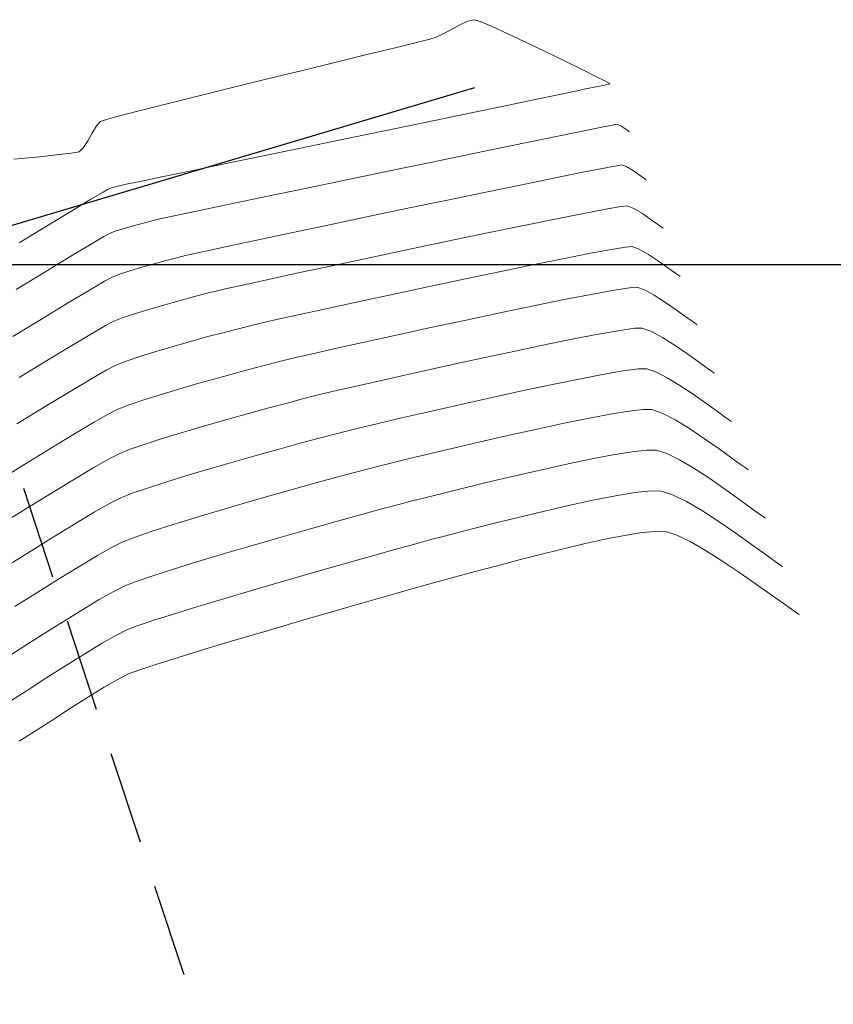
# Model space of a CAD drawing. Header units: metres. Extents: x 1111994 to 1112800, y 1268200 to 1269007.
# Tile 82 of 86: x 1112651 to 1112707, y 1268550 to 1268617. Entities that reach past the tile are written whole.
import ezdxf

# ---------------------------------------------------------------- set-up
doc = ezdxf.new("R2010")
doc.units = ezdxf.units.M
doc.header["$LTSCALE"] = 12.7
doc.header["$MEASUREMENT"] = 0
doc.linetypes.add('DASHED', pattern=[0.75, 0.5, -0.25])
doc.layers.add('Base', color=251, linetype='Continuous')

msp = doc.modelspace()

# ---------------------------------------------------------------- linework, layer by layer
at = {"layer": 'Base', "linetype": 'Continuous', "lineweight": 0}
for p, q in [((1112681.311, 1268616.324), (1112681.868, 1268616.582)), ((1112681.868, 1268616.582), (1112682.302, 1268616.686)), ((1112682.302, 1268616.686), (1112682.701, 1268616.564)), ((1112682.701, 1268616.564), (1112683.485, 1268616.236)), ((1112680.149, 1268615.69), (1112680.711, 1268615.999)), ((1112680.711, 1268615.999), (1112681.311, 1268616.324)), ((1112683.485, 1268616.236), (1112684.554, 1268615.752)), ((1112678.273, 1268615.115), (1112679.268, 1268615.366)), ((1112679.268, 1268615.366), (1112679.706, 1268615.484)), ((1112679.706, 1268615.484), (1112680.149, 1268615.69)), ((1112684.554, 1268615.752), (1112685.807, 1268615.163)), ((1112674.985, 1268614.305), (1112676.814, 1268614.754)), ((1112676.814, 1268614.754), (1112678.273, 1268615.115)), ((1112685.807, 1268615.163), (1112687.144, 1268614.523)), ((1112672.878, 1268613.789), (1112674.985, 1268614.305)), ((1112687.144, 1268614.523), (1112688.463, 1268613.881)), ((1112688.463, 1268613.881), (1112689.664, 1268613.289)), ((1112668.204, 1268612.645), (1112670.586, 1268613.228)), ((1112670.586, 1268613.228), (1112672.878, 1268613.789)), ((1112689.664, 1268613.289), (1112690.646, 1268612.8)), ((1112665.825, 1268612.059), (1112668.204, 1268612.645)), ((1112690.646, 1268612.8), (1112691.207, 1268612.517)), ((1112663.541, 1268611.495), (1112665.825, 1268612.059)), ((1112689.914, 1268611.96), (1112688.459, 1268611.659)), ((1112690.851, 1268612.155), (1112689.914, 1268611.96)), ((1112691.191, 1268612.226), (1112690.851, 1268612.155)), ((1112691.352, 1268612.263), (1112691.191, 1268612.226)), ((1112691.207, 1268612.517), (1112691.463, 1268612.385)), ((1112691.488, 1268612.299), (1112691.352, 1268612.263)), ((1112691.463, 1268612.385), (1112691.542, 1268612.342)), ((1112691.544, 1268612.323), (1112691.488, 1268612.299)), ((1112691.542, 1268612.342), (1112691.552, 1268612.334)), ((1112691.552, 1268612.334), (1112691.544, 1268612.323)), ((1112661.446, 1268610.972), (1112663.541, 1268611.495)), ((1112686.565, 1268611.266), (1112684.312, 1268610.799)), ((1112688.459, 1268611.659), (1112686.565, 1268611.266)), ((1112658.197, 1268610.141), (1112659.634, 1268610.514)), ((1112659.634, 1268610.514), (1112661.446, 1268610.972)), ((1112684.312, 1268610.799), (1112681.779, 1268610.275)), ((1112656.824, 1268609.741), (1112657.23, 1268609.876)), ((1112657.23, 1268609.876), (1112658.197, 1268610.141)), ((1112681.779, 1268610.275), (1112679.046, 1268609.708)), ((1112656.251, 1268608.957), (1112656.549, 1268609.436)), ((1112656.549, 1268609.436), (1112656.824, 1268609.741)), ((1112679.046, 1268609.708), (1112676.193, 1268609.117)), ((1112690.671, 1268609.292), (1112689.124, 1268608.978)), ((1112691.68, 1268609.491), (1112690.671, 1268609.292)), ((1112692.06, 1268609.557), (1112691.68, 1268609.491)), ((1112692.339, 1268609.422), (1112692.06, 1268609.557)), ((1112692.608, 1268609.241), (1112692.339, 1268609.422)), ((1112692.778, 1268609.118), (1112692.608, 1268609.241)), ((1112655.945, 1268608.425), (1112656.251, 1268608.957)), ((1112673.299, 1268608.518), (1112670.443, 1268607.926)), ((1112676.193, 1268609.117), (1112673.299, 1268608.518)), ((1112687.126, 1268608.569), (1112684.766, 1268608.084)), ((1112689.124, 1268608.978), (1112687.126, 1268608.569)), ((1112692.855, 1268609.062), (1112692.778, 1268609.118)), ((1112692.879, 1268609.047), (1112692.855, 1268609.062)), ((1112655.365, 1268607.683), (1112655.645, 1268607.96)), ((1112655.645, 1268607.96), (1112655.945, 1268608.425)), ((1112670.443, 1268607.926), (1112667.705, 1268607.359)), ((1112684.766, 1268608.084), (1112682.135, 1268607.539)), ((1112650.907, 1268607.181), (1112652.645, 1268607.342)), ((1112652.645, 1268607.342), (1112654.027, 1268607.487)), ((1112654.027, 1268607.487), (1112654.964, 1268607.604)), ((1112654.964, 1268607.604), (1112655.365, 1268607.683)), ((1112667.705, 1268607.359), (1112665.164, 1268606.832)), ((1112682.135, 1268607.539), (1112679.32, 1268606.956)), ((1112665.164, 1268606.832), (1112662.901, 1268606.363)), ((1112679.32, 1268606.956), (1112676.41, 1268606.351)), ((1112691.049, 1268606.543), (1112689.597, 1268606.257)), ((1112692.008, 1268606.722), (1112691.049, 1268606.543)), ((1112692.395, 1268606.777), (1112692.008, 1268606.722)), ((1112692.7, 1268606.654), (1112692.395, 1268606.777)), ((1112693.091, 1268606.419), (1112692.7, 1268606.654)), ((1112660.994, 1268605.967), (1112659.523, 1268605.661)), ((1112662.901, 1268606.363), (1112660.994, 1268605.967)), ((1112676.41, 1268606.351), (1112673.495, 1268605.743)), ((1112687.734, 1268605.881), (1112685.539, 1268605.432)), ((1112689.597, 1268606.257), (1112687.734, 1268605.881)), ((1112693.495, 1268606.142), (1112693.091, 1268606.419)), ((1112693.776, 1268605.94), (1112693.495, 1268606.142)), ((1112693.938, 1268605.823), (1112693.776, 1268605.94)), ((1112694.013, 1268605.77), (1112693.938, 1268605.823)), ((1112657.57, 1268605.212), (1112657.292, 1268605.116)), ((1112657.922, 1268605.312), (1112657.57, 1268605.212)), ((1112658.208, 1268605.386), (1112657.922, 1268605.312)), ((1112658.568, 1268605.462), (1112658.208, 1268605.386)), ((1112659.523, 1268605.661), (1112658.568, 1268605.462)), ((1112670.663, 1268605.152), (1112668.004, 1268604.596)), ((1112673.495, 1268605.743), (1112670.663, 1268605.152)), ((1112685.539, 1268605.432), (1112683.094, 1268604.928)), ((1112694.039, 1268605.753), (1112694.013, 1268605.77)), ((1112656.984, 1268604.933), (1112656.164, 1268604.439)), ((1112657.292, 1268605.116), (1112656.984, 1268604.933)), ((1112668.004, 1268604.596), (1112665.606, 1268604.094)), ((1112683.094, 1268604.928), (1112680.48, 1268604.385)), ((1112656.164, 1268604.439), (1112654.896, 1268603.672)), ((1112665.606, 1268604.094), (1112663.558, 1268603.664)), ((1112677.776, 1268603.821), (1112675.063, 1268603.252)), ((1112680.48, 1268604.385), (1112677.776, 1268603.821)), ((1112691.27, 1268603.766), (1112692.292, 1268603.947)), ((1112692.292, 1268603.947), (1112692.73, 1268603.997)), ((1112692.73, 1268603.997), (1112693.187, 1268603.813)), ((1112693.187, 1268603.813), (1112693.775, 1268603.46)), ((1112654.896, 1268603.672), (1112653.242, 1268602.671)), ((1112661.949, 1268603.324), (1112660.868, 1268603.094)), ((1112663.558, 1268603.664), (1112661.949, 1268603.324)), ((1112675.063, 1268603.252), (1112672.423, 1268602.697)), ((1112687.827, 1268603.089), (1112689.752, 1268603.474)), ((1112689.752, 1268603.474), (1112691.27, 1268603.766)), ((1112693.775, 1268603.46), (1112694.381, 1268603.044)), ((1112653.242, 1268602.671), (1112651.264, 1268601.473)), ((1112658.898, 1268602.592), (1112658.326, 1268602.425)), ((1112659.474, 1268602.751), (1112658.898, 1268602.592)), ((1112659.995, 1268602.888), (1112659.474, 1268602.751)), ((1112660.405, 1268602.993), (1112659.995, 1268602.888)), ((1112660.868, 1268603.094), (1112660.405, 1268602.993)), ((1112672.423, 1268602.697), (1112669.935, 1268602.172)), ((1112683.103, 1268602.119), (1112685.581, 1268602.631)), ((1112685.581, 1268602.631), (1112687.827, 1268603.089)), ((1112694.381, 1268603.044), (1112694.804, 1268602.74)), ((1112694.804, 1268602.74), (1112695.047, 1268602.564)), ((1112695.047, 1268602.564), (1112695.16, 1268602.485)), ((1112695.16, 1268602.485), (1112695.199, 1268602.459)), ((1112657.036, 1268601.891), (1112656.138, 1268601.357)), ((1112657.423, 1268602.111), (1112657.036, 1268601.891)), ((1112657.815, 1268602.26), (1112657.423, 1268602.111)), ((1112658.326, 1268602.425), (1112657.815, 1268602.26)), ((1112669.935, 1268602.172), (1112667.68, 1268601.694)), ((1112680.48, 1268601.572), (1112683.103, 1268602.119)), ((1112656.138, 1268601.357), (1112654.797, 1268600.549)), ((1112665.738, 1268601.281), (1112664.191, 1268600.949)), ((1112667.68, 1268601.694), (1112665.738, 1268601.281)), ((1112677.8, 1268601.008), (1112680.48, 1268601.572)), ((1112692.621, 1268601.179), (1112691.655, 1268601.02)), ((1112693.066, 1268601.217), (1112692.621, 1268601.179)), ((1112693.557, 1268601.032), (1112693.066, 1268601.217)), ((1112654.797, 1268600.549), (1112653.079, 1268599.509)), ((1112662.022, 1268600.451), (1112661.292, 1268600.26)), ((1112662.602, 1268600.599), (1112662.022, 1268600.451)), ((1112663.119, 1268600.716), (1112662.602, 1268600.599)), ((1112664.191, 1268600.949), (1112663.119, 1268600.716)), ((1112672.619, 1268599.908), (1112675.15, 1268600.447)), ((1112675.15, 1268600.447), (1112677.8, 1268601.008)), ((1112690.244, 1268600.757), (1112688.467, 1268600.408)), ((1112691.655, 1268601.02), (1112690.244, 1268600.757)), ((1112694.188, 1268600.674), (1112693.557, 1268601.032)), ((1112694.87, 1268600.224), (1112694.188, 1268600.674)), ((1112659.63, 1268599.8), (1112658.821, 1268599.556)), ((1112660.474, 1268600.039), (1112659.63, 1268599.8)), ((1112661.292, 1268600.26), (1112660.474, 1268600.039)), ((1112670.293, 1268599.41), (1112672.619, 1268599.908)), ((1112686.401, 1268599.99), (1112684.125, 1268599.52)), ((1112688.467, 1268600.408), (1112686.401, 1268599.99)), ((1112695.517, 1268599.768), (1112694.87, 1268600.224)), ((1112695.951, 1268599.453), (1112695.517, 1268599.768)), ((1112653.079, 1268599.509), (1112651.051, 1268598.279)), ((1112657.554, 1268599.106), (1112657.079, 1268598.845)), ((1112658.109, 1268599.321), (1112657.554, 1268599.106)), ((1112658.821, 1268599.556), (1112658.109, 1268599.321)), ((1112668.26, 1268598.971), (1112670.293, 1268599.41)), ((1112684.125, 1268599.52), (1112681.715, 1268599.015)), ((1112696.199, 1268599.275), (1112695.951, 1268599.453)), ((1112696.316, 1268599.193), (1112696.199, 1268599.275)), ((1112696.358, 1268599.166), (1112696.316, 1268599.193)), ((1112657.079, 1268598.845), (1112656.098, 1268598.267)), ((1112665.426, 1268598.35), (1112666.609, 1268598.612)), ((1112666.609, 1268598.612), (1112668.26, 1268598.971)), ((1112679.251, 1268598.493), (1112676.809, 1268597.972)), ((1112681.715, 1268599.015), (1112679.251, 1268598.493)), ((1112693.401, 1268598.437), (1112692.897, 1268598.405)), ((1112693.915, 1268598.255), (1112693.401, 1268598.437)), ((1112656.098, 1268598.267), (1112654.682, 1268597.417)), ((1112662.241, 1268597.537), (1112663.225, 1268597.8)), ((1112663.225, 1268597.8), (1112664.097, 1268598.027)), ((1112664.097, 1268598.027), (1112664.799, 1268598.205)), ((1112664.799, 1268598.205), (1112665.426, 1268598.35)), ((1112676.809, 1268597.972), (1112674.468, 1268597.467)), ((1112690.391, 1268597.974), (1112688.558, 1268597.616)), ((1112691.866, 1268598.244), (1112690.391, 1268597.974)), ((1112692.897, 1268598.405), (1112691.866, 1268598.244)), ((1112694.567, 1268597.902), (1112693.915, 1268598.255)), ((1112695.291, 1268597.444), (1112694.567, 1268597.902)), ((1112654.682, 1268597.417), (1112652.902, 1268596.339)), ((1112660.173, 1268596.95), (1112661.205, 1268597.25)), ((1112661.205, 1268597.25), (1112662.241, 1268597.537)), ((1112674.468, 1268597.467), (1112672.306, 1268596.998)), ((1112686.452, 1268597.188), (1112684.156, 1268596.71)), ((1112688.558, 1268597.616), (1112686.452, 1268597.188)), ((1112696.016, 1268596.946), (1112695.291, 1268597.444)), ((1112658.355, 1268596.364), (1112659.204, 1268596.651)), ((1112659.204, 1268596.651), (1112660.173, 1268596.95)), ((1112670.4, 1268596.58), (1112668.827, 1268596.231)), ((1112672.306, 1268596.998), (1112670.4, 1268596.58)), ((1112684.156, 1268596.71), (1112681.758, 1268596.202)), ((1112696.674, 1268596.474), (1112696.016, 1268596.946)), ((1112697.107, 1268596.16), (1112696.674, 1268596.474)), ((1112652.902, 1268596.339), (1112650.829, 1268595.079)), ((1112656.198, 1268595.263), (1112657.163, 1268595.824)), ((1112657.163, 1268595.824), (1112657.686, 1268596.101)), ((1112657.686, 1268596.101), (1112658.355, 1268596.364)), ((1112666.996, 1268595.811), (1112666.217, 1268595.613)), ((1112667.667, 1268595.97), (1112666.996, 1268595.811)), ((1112668.827, 1268596.231), (1112667.667, 1268595.97)), ((1112681.758, 1268596.202), (1112679.34, 1268595.682)), ((1112697.354, 1268595.983), (1112697.107, 1268596.16)), ((1112697.474, 1268595.901), (1112697.354, 1268595.983)), ((1112697.518, 1268595.872), (1112697.474, 1268595.901)), ((1112654.852, 1268594.46), (1112656.198, 1268595.263)), ((1112664.144, 1268595.068), (1112662.962, 1268594.744)), ((1112665.248, 1268595.361), (1112664.144, 1268595.068)), ((1112666.217, 1268595.613), (1112665.248, 1268595.361)), ((1112676.988, 1268595.17), (1112674.788, 1268594.687)), ((1112679.34, 1268595.682), (1112676.988, 1268595.17)), ((1112690.889, 1268595.259), (1112689.21, 1268594.937)), ((1112692.252, 1268595.499), (1112690.889, 1268595.259)), ((1112693.226, 1268595.638), (1112692.252, 1268595.499)), ((1112693.736, 1268595.658), (1112693.226, 1268595.638)), ((1112694.353, 1268595.439), (1112693.736, 1268595.658)), ((1112695.136, 1268595.015), (1112694.353, 1268595.439)), ((1112653.189, 1268593.454), (1112654.852, 1268594.46)), ((1112661.758, 1268594.402), (1112660.585, 1268594.055)), ((1112662.962, 1268594.744), (1112661.758, 1268594.402)), ((1112674.788, 1268594.687), (1112672.823, 1268594.25)), ((1112687.29, 1268594.549), (1112685.203, 1268594.113)), ((1112689.21, 1268594.937), (1112687.29, 1268594.549)), ((1112696.004, 1268594.465), (1112695.136, 1268595.015)), ((1112696.874, 1268593.868), (1112696.004, 1268594.465)), ((1112660.585, 1268594.055), (1112659.5, 1268593.714)), ((1112671.179, 1268593.88), (1112669.941, 1268593.596)), ((1112672.823, 1268594.25), (1112671.179, 1268593.88)), ((1112685.203, 1268594.113), (1112683.023, 1268593.646)), ((1112697.665, 1268593.301), (1112696.874, 1268593.868)), ((1112651.269, 1268592.286), (1112653.189, 1268593.454)), ((1112657.817, 1268593.097), (1112657.205, 1268592.777)), ((1112658.559, 1268593.39), (1112657.817, 1268593.097)), ((1112659.5, 1268593.714), (1112658.559, 1268593.39)), ((1112668.397, 1268593.214), (1112667.373, 1268592.946)), ((1112669.194, 1268593.418), (1112668.397, 1268593.214)), ((1112669.941, 1268593.596), (1112669.194, 1268593.418)), ((1112680.824, 1268593.168), (1112678.68, 1268592.694)), ((1112683.023, 1268593.646), (1112680.824, 1268593.168)), ((1112698.185, 1268592.924), (1112697.665, 1268593.301)), ((1112657.205, 1268592.777), (1112656.162, 1268592.177)), ((1112666.181, 1268592.627), (1112664.876, 1268592.27)), ((1112667.373, 1268592.946), (1112666.181, 1268592.627)), ((1112678.68, 1268592.694), (1112676.667, 1268592.244)), ((1112691.055, 1268592.484), (1112689.345, 1268592.155)), ((1112692.465, 1268592.727), (1112691.055, 1268592.484)), ((1112693.497, 1268592.865), (1112692.465, 1268592.727)), ((1112694.071, 1268592.878), (1112693.497, 1268592.865)), ((1112694.688, 1268592.669), (1112694.071, 1268592.878)), ((1112695.464, 1268592.269), (1112694.688, 1268592.669)), ((1112698.481, 1268592.712), (1112698.185, 1268592.924)), ((1112698.625, 1268592.613), (1112698.481, 1268592.712)), ((1112698.678, 1268592.578), (1112698.625, 1268592.613)), ((1112656.162, 1268592.177), (1112654.754, 1268591.338)), ((1112663.519, 1268591.888), (1112662.165, 1268591.496)), ((1112664.876, 1268592.27), (1112663.519, 1268591.888)), ((1112674.856, 1268591.834), (1112673.324, 1268591.482)), ((1112676.667, 1268592.244), (1112674.856, 1268591.834)), ((1112687.416, 1268591.761), (1112685.345, 1268591.321)), ((1112689.345, 1268592.155), (1112687.416, 1268591.761)), ((1112696.333, 1268591.738), (1112695.464, 1268592.269)), ((1112697.231, 1268591.139), (1112696.333, 1268591.738)), ((1112654.754, 1268591.338), (1112653.047, 1268590.304)), ((1112660.873, 1268591.107), (1112659.701, 1268590.734)), ((1112662.165, 1268591.496), (1112660.873, 1268591.107)), ((1112672.144, 1268591.206), (1112671.391, 1268591.024)), ((1112673.324, 1268591.482), (1112672.144, 1268591.206)), ((1112685.345, 1268591.321), (1112683.214, 1268590.855)), ((1112698.095, 1268590.532), (1112697.231, 1268591.139)), ((1112658.707, 1268590.392), (1112657.948, 1268590.092)), ((1112659.701, 1268590.734), (1112658.707, 1268590.392)), ((1112669.535, 1268590.541), (1112668.285, 1268590.205)), ((1112670.589, 1268590.819), (1112669.535, 1268590.541)), ((1112671.391, 1268591.024), (1112670.589, 1268590.819)), ((1112681.101, 1268590.383), (1112679.086, 1268589.925)), ((1112683.214, 1268590.855), (1112681.101, 1268590.383)), ((1112698.861, 1268589.98), (1112698.095, 1268590.532)), ((1112653.047, 1268590.304), (1112651.106, 1268589.119)), ((1112657.328, 1268589.774), (1112656.338, 1268589.207)), ((1112657.948, 1268590.092), (1112657.328, 1268589.774)), ((1112666.896, 1268589.824), (1112665.426, 1268589.413)), ((1112668.285, 1268590.205), (1112666.896, 1268589.824)), ((1112679.086, 1268589.925), (1112677.247, 1268589.501)), ((1112691.582, 1268589.776), (1112690.047, 1268589.487)), ((1112692.864, 1268589.986), (1112691.582, 1268589.776)), ((1112693.828, 1268590.1), (1112692.864, 1268589.986)), ((1112694.406, 1268590.098), (1112693.828, 1268590.1)), ((1112695.112, 1268589.86), (1112694.406, 1268590.098)), ((1112695.998, 1268589.402), (1112695.112, 1268589.86)), ((1112699.358, 1268589.619), (1112698.861, 1268589.98)), ((1112656.338, 1268589.207), (1112655.032, 1268588.432)), ((1112665.426, 1268589.413), (1112663.931, 1268588.986)), ((1112675.665, 1268589.13), (1112674.419, 1268588.834)), ((1112677.247, 1268589.501), (1112675.665, 1268589.13)), ((1112688.325, 1268589.135), (1112686.483, 1268588.74)), ((1112690.047, 1268589.487), (1112688.325, 1268589.135)), ((1112696.991, 1268588.795), (1112695.998, 1268589.402)), ((1112699.644, 1268589.415), (1112699.358, 1268589.619)), ((1112699.784, 1268589.319), (1112699.644, 1268589.415)), ((1112699.838, 1268589.285), (1112699.784, 1268589.319)), ((1112655.032, 1268588.432), (1112653.469, 1268587.485)), ((1112662.468, 1268588.556), (1112661.095, 1268588.137)), ((1112663.931, 1268588.986), (1112662.468, 1268588.556)), ((1112672.788, 1268588.425), (1112671.719, 1268588.142)), ((1112673.588, 1268588.63), (1112672.788, 1268588.425)), ((1112674.419, 1268588.834), (1112673.588, 1268588.63)), ((1112686.483, 1268588.74), (1112684.587, 1268588.319)), ((1112698.018, 1268588.11), (1112696.991, 1268588.795)), ((1112659.867, 1268587.743), (1112658.843, 1268587.389)), ((1112661.095, 1268588.137), (1112659.867, 1268587.743)), ((1112670.435, 1268587.796), (1112668.99, 1268587.399)), ((1112671.719, 1268588.142), (1112670.435, 1268587.796)), ((1112682.704, 1268587.89), (1112680.898, 1268587.47)), ((1112684.587, 1268588.319), (1112682.704, 1268587.89)), ((1112699.006, 1268587.417), (1112698.018, 1268588.11)), ((1112653.469, 1268587.485), (1112651.705, 1268586.404)), ((1112658.079, 1268587.087), (1112657.398, 1268586.74)), ((1112658.843, 1268587.389), (1112658.079, 1268587.087)), ((1112668.99, 1268587.399), (1112667.44, 1268586.967)), ((1112679.237, 1268587.077), (1112677.787, 1268586.728)), ((1112680.898, 1268587.47), (1112679.237, 1268587.077)), ((1112691.75, 1268587.003), (1112690.202, 1268586.707)), ((1112693.07, 1268587.217), (1112691.75, 1268587.003)), ((1112694.09, 1268587.329), (1112693.07, 1268587.217)), ((1112694.741, 1268587.318), (1112694.09, 1268587.329)), ((1112695.435, 1268587.093), (1112694.741, 1268587.318)), ((1112696.297, 1268586.667), (1112695.435, 1268587.093)), ((1112699.881, 1268586.786), (1112699.006, 1268587.417)), ((1112651.705, 1268586.404), (1112649.796, 1268585.228)), ((1112657.398, 1268586.74), (1112656.362, 1268586.149)), ((1112665.838, 1268586.512), (1112664.24, 1268586.049)), ((1112667.44, 1268586.967), (1112665.838, 1268586.512)), ((1112676.615, 1268586.442), (1112675.785, 1268586.237)), ((1112677.787, 1268586.728), (1112676.615, 1268586.442)), ((1112688.495, 1268586.349), (1112686.699, 1268585.951)), ((1112690.202, 1268586.707), (1112688.495, 1268586.349)), ((1112697.269, 1268586.094), (1112696.297, 1268586.667)), ((1112700.45, 1268586.373), (1112699.881, 1268586.786)), ((1112700.776, 1268586.14), (1112700.45, 1268586.373)), ((1112656.362, 1268586.149), (1112655.03, 1268585.356)), ((1112664.24, 1268586.049), (1112662.699, 1268585.591)), ((1112673.715, 1268585.693), (1112672.26, 1268585.298)), ((1112674.912, 1268586.012), (1112673.715, 1268585.693)), ((1112675.785, 1268586.237), (1112674.912, 1268586.012)), ((1112686.699, 1268585.951), (1112684.884, 1268585.532)), ((1112698.292, 1268585.43), (1112697.269, 1268586.094)), ((1112700.936, 1268586.031), (1112700.776, 1268586.14)), ((1112700.998, 1268585.991), (1112700.936, 1268586.031)), ((1112655.03, 1268585.356), (1112653.46, 1268584.4)), ((1112661.272, 1268585.151), (1112660.011, 1268584.744)), ((1112662.699, 1268585.591), (1112661.272, 1268585.151)), ((1112672.26, 1268585.298), (1112670.612, 1268584.844)), ((1112683.121, 1268585.112), (1112681.479, 1268584.714)), ((1112684.884, 1268585.532), (1112683.121, 1268585.112)), ((1112699.31, 1268584.731), (1112698.292, 1268585.43)), ((1112653.46, 1268584.4), (1112651.711, 1268583.323)), ((1112658.972, 1268584.384), (1112658.21, 1268584.083)), ((1112660.011, 1268584.744), (1112658.972, 1268584.384)), ((1112668.836, 1268584.347), (1112666.998, 1268583.823)), ((1112670.612, 1268584.844), (1112668.836, 1268584.347)), ((1112680.029, 1268584.355), (1112678.84, 1268584.058)), ((1112681.479, 1268584.714), (1112680.029, 1268584.355)), ((1112693.289, 1268584.444), (1112691.944, 1268584.223)), ((1112694.358, 1268584.557), (1112693.289, 1268584.444)), ((1112695.076, 1268584.538), (1112694.358, 1268584.557)), ((1112695.83, 1268584.291), (1112695.076, 1268584.538)), ((1112700.263, 1268584.053), (1112699.31, 1268584.731)), ((1112657.464, 1268583.705), (1112656.387, 1268583.091)), ((1112658.21, 1268584.083), (1112657.464, 1268583.705)), ((1112666.998, 1268583.823), (1112665.164, 1268583.291)), ((1112677.982, 1268583.843), (1112677.169, 1268583.632)), ((1112678.84, 1268584.058), (1112677.982, 1268583.843)), ((1112690.397, 1268583.919), (1112688.722, 1268583.555)), ((1112691.944, 1268584.223), (1112690.397, 1268583.919)), ((1112696.78, 1268583.817), (1112695.83, 1268584.291)), ((1112697.861, 1268583.179), (1112696.78, 1268583.817)), ((1112701.094, 1268583.451), (1112700.263, 1268584.053)), ((1112651.711, 1268583.323), (1112649.843, 1268582.164)), ((1112656.387, 1268583.091), (1112655.038, 1268582.284)), ((1112665.164, 1268583.291), (1112663.399, 1268582.766)), ((1112676.004, 1268583.319), (1112674.554, 1268582.922)), ((1112677.169, 1268583.632), (1112676.004, 1268583.319)), ((1112686.995, 1268583.155), (1112685.29, 1268582.743)), ((1112688.722, 1268583.555), (1112686.995, 1268583.155)), ((1112699.004, 1268582.439), (1112697.861, 1268583.179)), ((1112701.632, 1268583.061), (1112701.094, 1268583.451)), ((1112701.941, 1268582.842), (1112701.632, 1268583.061)), ((1112663.399, 1268582.766), (1112661.769, 1268582.265)), ((1112672.881, 1268582.457), (1112671.051, 1268581.942)), ((1112674.554, 1268582.922), (1112672.881, 1268582.457)), ((1112683.681, 1268582.342), (1112682.244, 1268581.977)), ((1112685.29, 1268582.743), (1112683.681, 1268582.342)), ((1112700.143, 1268581.66), (1112699.004, 1268582.439)), ((1112702.097, 1268582.736), (1112701.941, 1268582.842)), ((1112702.157, 1268582.697), (1112702.097, 1268582.736)), ((1112655.038, 1268582.284), (1112653.477, 1268581.328)), ((1112660.338, 1268581.806), (1112659.174, 1268581.405)), ((1112661.769, 1268582.265), (1112660.338, 1268581.806)), ((1112671.051, 1268581.942), (1112669.128, 1268581.395)), ((1112681.052, 1268581.671), (1112680.179, 1268581.449)), ((1112682.244, 1268581.977), (1112681.052, 1268581.671)), ((1112693.739, 1268581.701), (1112692.552, 1268581.515)), ((1112694.712, 1268581.789), (1112693.739, 1268581.701)), ((1112695.411, 1268581.759), (1112694.712, 1268581.789)), ((1112696.124, 1268581.53), (1112695.411, 1268581.759)), ((1112701.211, 1268580.904), (1112700.143, 1268581.66)), ((1112653.477, 1268581.328), (1112651.765, 1268580.264)), ((1112658.341, 1268581.078), (1112657.601, 1268580.708)), ((1112659.174, 1268581.405), (1112658.341, 1268581.078)), ((1112669.128, 1268581.395), (1112667.176, 1268580.831)), ((1112679.432, 1268581.254), (1112678.311, 1268580.949)), ((1112680.179, 1268581.449), (1112679.432, 1268581.254)), ((1112691.209, 1268581.252), (1112689.769, 1268580.935)), ((1112692.552, 1268581.515), (1112691.209, 1268581.252)), ((1112697.03, 1268581.09), (1112696.124, 1268581.53)), ((1112698.073, 1268580.491), (1112697.03, 1268581.09)), ((1112657.601, 1268580.708), (1112656.603, 1268580.144)), ((1112667.176, 1268580.831), (1112665.261, 1268580.269)), ((1112676.879, 1268580.554), (1112675.2, 1268580.084)), ((1112678.311, 1268580.949), (1112676.879, 1268580.554)), ((1112688.291, 1268580.583), (1112686.832, 1268580.219)), ((1112689.769, 1268580.935), (1112688.291, 1268580.583)), ((1112699.196, 1268579.783), (1112698.073, 1268580.491)), ((1112702.14, 1268580.234), (1112701.211, 1268580.904)), ((1112651.765, 1268580.264), (1112649.962, 1268579.137)), ((1112656.603, 1268580.144), (1112655.394, 1268579.423)), ((1112663.445, 1268579.725), (1112661.794, 1268579.216)), ((1112665.261, 1268580.269), (1112663.445, 1268579.725)), ((1112675.2, 1268580.084), (1112673.336, 1268579.556)), ((1112685.453, 1268579.863), (1112684.212, 1268579.536)), ((1112686.832, 1268580.219), (1112685.453, 1268579.863)), ((1112700.344, 1268579.017), (1112699.196, 1268579.783)), ((1112702.74, 1268579.803), (1112702.14, 1268580.234)), ((1112703.082, 1268579.561), (1112702.74, 1268579.803)), ((1112655.394, 1268579.423), (1112654.021, 1268578.578)), ((1112661.794, 1268579.216), (1112660.372, 1268578.76)), ((1112671.35, 1268578.989), (1112669.305, 1268578.399)), ((1112673.336, 1268579.556), (1112671.35, 1268578.989)), ((1112682.377, 1268579.056), (1112681.626, 1268578.857)), ((1112683.167, 1268579.26), (1112682.377, 1268579.056)), ((1112684.212, 1268579.536), (1112683.167, 1268579.26)), ((1112701.46, 1268578.245), (1112700.344, 1268579.017)), ((1112703.252, 1268579.446), (1112703.082, 1268579.561)), ((1112703.317, 1268579.404), (1112703.252, 1268579.446)), ((1112654.021, 1268578.578), (1112652.531, 1268577.646)), ((1112659.243, 1268578.373), (1112658.472, 1268578.073)), ((1112660.372, 1268578.76), (1112659.243, 1268578.373)), ((1112669.305, 1268578.399), (1112667.263, 1268577.803)), ((1112680.434, 1268578.53), (1112678.876, 1268578.095)), ((1112681.626, 1268578.857), (1112680.434, 1268578.53)), ((1112652.531, 1268577.646), (1112650.97, 1268576.662)), ((1112657.719, 1268577.696), (1112656.727, 1268577.134)), ((1112658.472, 1268578.073), (1112657.719, 1268577.696)), ((1112667.263, 1268577.803), (1112665.287, 1268577.219)), ((1112678.876, 1268578.095), (1112677.024, 1268577.571)), ((1112702.487, 1268577.517), (1112701.46, 1268578.245)), ((1112656.727, 1268577.134), (1112655.545, 1268576.422)), ((1112665.287, 1268577.219), (1112663.441, 1268576.663)), ((1112674.954, 1268576.981), (1112672.74, 1268576.344)), ((1112677.024, 1268577.571), (1112674.954, 1268576.981)), ((1112703.37, 1268576.885), (1112702.487, 1268577.517)), ((1112655.545, 1268576.422), (1112654.219, 1268575.599)), ((1112663.441, 1268576.663), (1112661.786, 1268576.153)), ((1112672.74, 1268576.344), (1112670.455, 1268575.682)), ((1112703.934, 1268576.482), (1112703.37, 1268576.885)), ((1112704.256, 1268576.257), (1112703.934, 1268576.482)), ((1112704.415, 1268576.15), (1112704.256, 1268576.257)), ((1112654.219, 1268575.599), (1112652.798, 1268574.703)), ((1112660.387, 1268575.706), (1112659.305, 1268575.338)), ((1112661.786, 1268576.153), (1112660.387, 1268575.706)), ((1112670.455, 1268575.682), (1112668.174, 1268575.015)), ((1112704.477, 1268576.11), (1112704.415, 1268576.15)), ((1112658.603, 1268575.069), (1112657.854, 1268574.693)), ((1112659.305, 1268575.338), (1112658.603, 1268575.069)), ((1112668.174, 1268575.015), (1112665.972, 1268574.363)), ((1112652.798, 1268574.703), (1112651.329, 1268573.77)), ((1112657.854, 1268574.693), (1112656.886, 1268574.139)), ((1112665.972, 1268574.363), (1112663.923, 1268573.748)), ((1112651.329, 1268573.77), (1112649.86, 1268572.838)), ((1112656.886, 1268574.139), (1112655.749, 1268573.448)), ((1112663.923, 1268573.748), (1112662.1, 1268573.19)), ((1112655.749, 1268573.448), (1112654.49, 1268572.66)), ((1112662.1, 1268573.19), (1112660.578, 1268572.709)), ((1112654.49, 1268572.66), (1112653.159, 1268571.812)), ((1112659.431, 1268572.327), (1112658.734, 1268572.064)), ((1112660.578, 1268572.709), (1112659.431, 1268572.327)), ((1112653.159, 1268571.812), (1112651.803, 1268570.946)), ((1112657.997, 1268571.693), (1112657.071, 1268571.159)), ((1112658.734, 1268572.064), (1112657.997, 1268571.693)), ((1112651.803, 1268570.946), (1112650.471, 1268570.1)), ((1112657.071, 1268571.159), (1112656.004, 1268570.503)), ((1112656.004, 1268570.503), (1112654.842, 1268569.766)), ((1112654.842, 1268569.766), (1112653.633, 1268568.988)), ((1112653.633, 1268568.988), (1112652.423, 1268568.212)), ((1112652.423, 1268568.212), (1112651.26, 1268567.477))]:
    msp.add_line(p, q, dxfattribs=at)
at = {"layer": 'Base', "linetype": 'Continuous'}
for p, q in [((1112682.31, 1268612.036), (1112615.457, 1268592.16)), ((1112000, 1268600), (1112800, 1268600))]:
    msp.add_line(p, q, dxfattribs=at)
at = {"layer": 'Base', "linetype": 'DASHED'}
msp.add_line((1112668.487, 1268533.448), (1112646.107, 1268601.272), dxfattribs=at)

doc.saveas('drawing.dxf')
